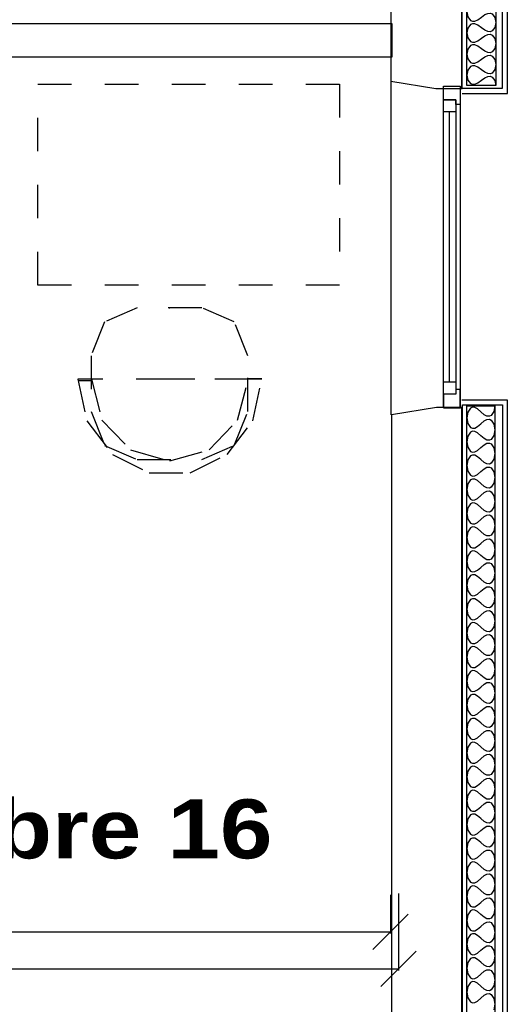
# Model space of a CAD drawing. Header units: millimetres. Extents: x -15 to 127, y -65 to 67.
# Tile 218 of 256: x 18.77 to 20.22, y 16.35 to 19.29. Entities that reach past the tile are written whole.
import ezdxf

# ---------------------------------------------------------------- set-up
doc = ezdxf.new("R2010")
doc.units = ezdxf.units.MM
doc.header["$MEASUREMENT"] = 0
doc.linetypes.add('PC_DASH_3', pattern=[0.055556, 0.027778, -0.027778])
doc.layers.add('structure rdc', color=7, linetype='Continuous')
doc.styles.get("Standard").update_dxf_attribs({"font": 'BKANT.TTF'})

# ---------------------------------------------------------------- blocks, each defined once
blk = doc.blocks.new('PD_4645')
at = {"layer": 'structure rdc', "color": 0}
for p, q in [((20.7281, -8.1008), (20.7281, -7.2948)), ((20.7464, -7.2948), (20.7464, -8.1008))]:
    blk.add_line(p, q, dxfattribs=at)
for points in [[(20.7601, -7.2178), (20.7601, -8.1778), (20.7098, -8.1778), (20.7098, -7.2178), (20.7601, -7.2178)], [(20.7098, -7.2178), (20.7601, -7.2178), (20.7601, -7.2721), (20.7464, -7.2721), (20.7464, -7.2586), (20.7098, -7.2586), (20.7098, -7.2178)], [(20.7464, -7.2586), (20.7464, -7.2948), (20.7098, -7.2948), (20.7098, -7.2586), (20.7464, -7.2586)], [(20.7464, -8.1008), (20.7464, -8.137), (20.7098, -8.137), (20.7098, -8.1008), (20.7464, -8.1008)], [(20.7098, -8.1778), (20.7601, -8.1778), (20.7601, -8.1235), (20.7464, -8.1235), (20.7464, -8.137), (20.7098, -8.137), (20.7098, -8.1778)]]:
    blk.add_lwpolyline(points, dxfattribs=at)
blk.add_point((20.7601, -8.1778), dxfattribs=at)
blk = doc.blocks.new('PD_4786')
at = {"layer": 'structure rdc', "color": 0, "linetype": 'PC_DASH_3'}
for p, q in [((19.6192, -8.0961), (19.6582, -8.0961)), ((20.168, -8.0918), (20.1268, -8.0918))]:
    blk.add_line(p, q, dxfattribs=at)
for points in [[(19.7958, -8.3323), (19.9885, -8.3323), (20.0857, -8.2903), (20.126, -8.1889), (20.126, -8.0227), (20.0857, -7.9213), (19.9885, -7.8793), (19.7958, -7.8793), (19.6985, -7.9213), (19.6583, -8.0227), (19.6583, -8.1889), (19.6985, -8.2903), (19.7958, -8.3323)], [(19.8932, -8.0925), (19.6182, -8.0925), (19.6455, -8.217), (19.7218, -8.3168), (19.832, -8.3721), (19.9544, -8.3721), (20.0647, -8.3168), (20.141, -8.217), (20.1682, -8.0925), (19.8932, -8.0925)], [(19.8932, -8.0926), (19.6594, -8.0926), (19.6907, -8.2145), (19.7763, -8.3038), (19.8932, -8.3365), (20.0102, -8.3038), (20.0957, -8.2145), (20.1271, -8.0926), (19.8932, -8.0926)]]:
    blk.add_lwpolyline(points, dxfattribs=at)
blk = doc.blocks.new('PD_4785')
at = {"layer": 'structure rdc', "color": 0}
blk.add_point((19.8921, -7.8793), dxfattribs=at)
at = {"layer": 'structure rdc'}
blk.add_blockref('PD_4786', (0, 0), dxfattribs=at)
blk = doc.blocks.new('PD_4864')
at = {"layer": 'structure rdc', "color": 0}
for points in [[(20.8631, -8.1718), (20.8631, -11.994), (20.78, -11.994), (20.78, -8.1718), (20.8631, -8.1718)], [(20.8631, -8.1718), (20.8605, -8.1888), (20.8527, -8.2007), (20.8469, -8.2032), (20.8398, -8.2027), (20.8313, -8.1984), (20.8216, -8.1897), (20.8118, -8.1811), (20.8034, -8.1768), (20.7962, -8.1762), (20.7904, -8.1787), (20.7826, -8.1907), (20.78, -8.2076), (20.7826, -8.2245), (20.7904, -8.2364), (20.7962, -8.239), (20.8034, -8.2384), (20.8118, -8.2341), (20.8216, -8.2254), (20.8313, -8.2168), (20.8398, -8.2125), (20.8469, -8.2119), (20.8527, -8.2145), (20.8605, -8.2264), (20.8631, -8.2433), (20.8605, -8.2602), (20.8527, -8.2721), (20.8469, -8.2747), (20.8398, -8.2741), (20.8313, -8.2698), (20.8216, -8.2612), (20.8118, -8.2525), (20.8034, -8.2482), (20.7962, -8.2476), (20.7904, -8.2502), (20.7826, -8.2621), (20.78, -8.279), (20.7826, -8.2959), (20.7904, -8.3079), (20.7962, -8.3104), (20.8034, -8.3098), (20.8118, -8.3055), (20.8216, -8.2969), (20.8313, -8.2882), (20.8398, -8.2839), (20.8469, -8.2834), (20.8527, -8.2859), (20.8605, -8.2978), (20.8631, -8.3147), (20.8605, -8.3316), (20.8527, -8.3436), (20.8469, -8.3461), (20.8398, -8.3455), (20.8313, -8.3412), (20.8216, -8.3326), (20.8118, -8.3239), (20.8034, -8.3196), (20.7962, -8.3191), (20.7904, -8.3216), (20.7826, -8.3335), (20.78, -8.3505), (20.7826, -8.3674), (20.7904, -8.3793), (20.7962, -8.3818), (20.8034, -8.3813), (20.8118, -8.377), (20.8216, -8.3683), (20.8313, -8.3597), (20.8398, -8.3554), (20.8469, -8.3548), (20.8527, -8.3573), (20.8605, -8.3693), (20.8631, -8.3862), (20.8605, -8.4031), (20.8527, -8.415), (20.8469, -8.4176), (20.8398, -8.417), (20.8313, -8.4127), (20.8216, -8.404), (20.8118, -8.3954), (20.8034, -8.3911), (20.7962, -8.3905), (20.7904, -8.3931), (20.7826, -8.405), (20.78, -8.4219), (20.7826, -8.4388), (20.7904, -8.4507), (20.7962, -8.4533), (20.8034, -8.4527), (20.8118, -8.4484), (20.8216, -8.4398), (20.8313, -8.4311), (20.8398, -8.4268), (20.8469, -8.4262), (20.8527, -8.4288), (20.8605, -8.4407), (20.8631, -8.4576), (20.8605, -8.4745), (20.8527, -8.4865), (20.8469, -8.489), (20.8398, -8.4884), (20.8313, -8.4841), (20.8216, -8.4755), (20.8118, -8.4668), (20.8034, -8.4625), (20.7962, -8.462), (20.7904, -8.4645), (20.7826, -8.4764), (20.78, -8.4933), (20.7826, -8.5102), (20.7904, -8.5222), (20.7962, -8.5247), (20.8034, -8.5242), (20.8118, -8.5199), (20.8216, -8.5112), (20.8313, -8.5025), (20.8398, -8.4982), (20.8469, -8.4977), (20.8527, -8.5002), (20.8605, -8.5122), (20.8631, -8.5291), (20.8605, -8.546), (20.8527, -8.5579), (20.8469, -8.5604), (20.8398, -8.5599), (20.8313, -8.5556), (20.8216, -8.5469), (20.8118, -8.5383), (20.8034, -8.534), (20.7962, -8.5334), (20.7904, -8.5359), (20.7826, -8.5479), (20.78, -8.5648), (20.7826, -8.5817), (20.7904, -8.5936), (20.7962, -8.5962), (20.8034, -8.5956), (20.8118, -8.5913), (20.8216, -8.5826), (20.8313, -8.574), (20.8398, -8.5697), (20.8469, -8.5691), (20.8527, -8.5717), (20.8605, -8.5836), (20.8631, -8.6005), (20.8605, -8.6174), (20.8527, -8.6293), (20.8469, -8.6319), (20.8398, -8.6313), (20.8313, -8.627), (20.8216, -8.6184), (20.8118, -8.6097), (20.8034, -8.6054), (20.7962, -8.6048), (20.7904, -8.6074), (20.7826, -8.6193), (20.78, -8.6362), (20.7826, -8.6531), (20.7904, -8.6651), (20.7962, -8.6676), (20.8034, -8.667), (20.8118, -8.6627), (20.8216, -8.6541), (20.8313, -8.6454), (20.8398, -8.6411), (20.8469, -8.6406), (20.8527, -8.6431), (20.8605, -8.655), (20.8631, -8.6719), (20.8605, -8.6889), (20.8527, -8.7008), (20.8469, -8.7033), (20.8398, -8.7028), (20.8313, -8.6985), (20.8216, -8.6898), (20.8118, -8.6811), (20.8034, -8.6768), (20.7962, -8.6763), (20.7904, -8.6788), (20.7826, -8.6908), (20.78, -8.7077), (20.7826, -8.7246), (20.7904, -8.7365), (20.7962, -8.739), (20.8034, -8.7385), (20.8118, -8.7342), (20.8216, -8.7255), (20.8313, -8.7169), (20.8398, -8.7126), (20.8469, -8.712), (20.8527, -8.7145), (20.8605, -8.7265), (20.8631, -8.7434), (20.8605, -8.7603), (20.8527, -8.7722), (20.8469, -8.7748), (20.8398, -8.7742), (20.8313, -8.7699), (20.8216, -8.7612), (20.8118, -8.7526), (20.8034, -8.7483), (20.7962, -8.7477), (20.7904, -8.7503), (20.7826, -8.7622), (20.78, -8.7791), (20.7826, -8.796), (20.7904, -8.8079), (20.7962, -8.8105), (20.8034, -8.8099), (20.8118, -8.8056), (20.8216, -8.797), (20.8313, -8.7883), (20.8398, -8.784), (20.8469, -8.7834), (20.8527, -8.786), (20.8605, -8.7979), (20.8631, -8.8148), (20.8605, -8.8317), (20.8527, -8.8437), (20.8469, -8.8462), (20.8398, -8.8456), (20.8313, -8.8413), (20.8216, -8.8327), (20.8118, -8.824), (20.8034, -8.8197), (20.7962, -8.8192), (20.7904, -8.8217), (20.7826, -8.8336), (20.78, -8.8505), (20.7826, -8.8675), (20.7904, -8.8794), (20.7962, -8.8819), (20.8034, -8.8814), (20.8118, -8.8771), (20.8216, -8.8684), (20.8313, -8.8598), (20.8398, -8.8555), (20.8469, -8.8549), (20.8527, -8.8574), (20.8605, -8.8694), (20.8631, -8.8863), (20.8605, -8.9032), (20.8527, -8.9151), (20.8469, -8.9177), (20.8398, -8.9171), (20.8313, -8.9128), (20.8216, -8.9041), (20.8118, -8.8955), (20.8034, -8.8912), (20.7962, -8.8906), (20.7904, -8.8932), (20.7826, -8.9051), (20.78, -8.922), (20.7826, -8.9389), (20.7904, -8.9508), (20.7962, -8.9534), (20.8034, -8.9528), (20.8118, -8.9485), (20.8216, -8.9398), (20.8313, -8.9312), (20.8398, -8.9269), (20.8469, -8.9263), (20.8527, -8.9289), (20.8605, -8.9408), (20.8631, -8.9577), (20.8605, -8.9746), (20.8527, -8.9865), (20.8469, -8.9891), (20.8398, -8.9885), (20.8313, -8.9842), (20.8216, -8.9756), (20.8118, -8.9669), (20.8034, -8.9626), (20.7962, -8.962), (20.7904, -8.9646), (20.7826, -8.9765), (20.78, -8.9934), (20.7826, -9.0103), (20.7904, -9.0223), (20.7962, -9.0248), (20.8034, -9.0242), (20.8118, -9.0199), (20.8216, -9.0113), (20.8313, -9.0026), (20.8398, -8.9983), (20.8469, -8.9978), (20.8527, -9.0003), (20.8605, -9.0122), (20.8631, -9.0292), (20.8605, -9.0461), (20.8527, -9.058), (20.8469, -9.0605), (20.8398, -9.06), (20.8313, -9.0557), (20.8216, -9.047), (20.8118, -9.0384), (20.8034, -9.0341), (20.7962, -9.0335), (20.7904, -9.036), (20.7826, -9.048), (20.78, -9.0649), (20.7826, -9.0818), (20.7904, -9.0937), (20.7962, -9.0963), (20.8034, -9.0957), (20.8118, -9.0914), (20.8216, -9.0827), (20.8313, -9.0741), (20.8398, -9.0698), (20.8469, -9.0692), (20.8527, -9.0718), (20.8605, -9.0837), (20.8631, -9.1006), (20.8605, -9.1175), (20.8527, -9.1294), (20.8469, -9.132), (20.8398, -9.1314), (20.8313, -9.1271), (20.8216, -9.1185), (20.8118, -9.1098), (20.8034, -9.1055), (20.7962, -9.1049), (20.7904, -9.1075), (20.7826, -9.1194), (20.78, -9.1363), (20.7826, -9.1532), (20.7904, -9.1652), (20.7962, -9.1677), (20.8034, -9.1671), (20.8118, -9.1628), (20.8216, -9.1542), (20.8313, -9.1455), (20.8398, -9.1412), (20.8469, -9.1407), (20.8527, -9.1432), (20.8605, -9.1551), (20.8631, -9.172), (20.8605, -9.1889), (20.8527, -9.2009), (20.8469, -9.2034), (20.8398, -9.2029), (20.8313, -9.1986), (20.8216, -9.1899), (20.8118, -9.1812), (20.8034, -9.1769), (20.7962, -9.1764), (20.7904, -9.1789), (20.7826, -9.1908), (20.78, -9.2078), (20.7826, -9.2247), (20.7904, -9.2366), (20.7962, -9.2391), (20.8034, -9.2386), (20.8118, -9.2343), (20.8216, -9.2256), (20.8313, -9.217), (20.8398, -9.2127), (20.8469, -9.2121), (20.8527, -9.2146), (20.8605, -9.2266), (20.8631, -9.2435), (20.8605, -9.2604), (20.8527, -9.2723), (20.8469, -9.2749), (20.8398, -9.2743), (20.8313, -9.27), (20.8216, -9.2613), (20.8118, -9.2527), (20.8034, -9.2484), (20.7962, -9.2478), (20.7904, -9.2504), (20.7826, -9.2623), (20.78, -9.2792), (20.7826, -9.2961), (20.7904, -9.308), (20.7962, -9.3106), (20.8034, -9.31), (20.8118, -9.3057), (20.8216, -9.2971), (20.8313, -9.2884), (20.8398, -9.2841), (20.8469, -9.2835), (20.8527, -9.2861), (20.8605, -9.298), (20.8631, -9.3149), (20.8605, -9.3318), (20.8527, -9.3438), (20.8469, -9.3463), (20.8398, -9.3457), (20.8313, -9.3414), (20.8216, -9.3328), (20.8118, -9.3241), (20.8034, -9.3198), (20.7962, -9.3193), (20.7904, -9.3218), (20.7826, -9.3337), (20.78, -9.3506), (20.7826, -9.3675), (20.7904, -9.3795), (20.7962, -9.382), (20.8034, -9.3815), (20.8118, -9.3772), (20.8216, -9.3685), (20.8313, -9.3598), (20.8398, -9.3555), (20.8469, -9.355), (20.8527, -9.3575), (20.8605, -9.3695), (20.8631, -9.3864), (20.8605, -9.4033), (20.8527, -9.4152), (20.8469, -9.4177), (20.8398, -9.4172), (20.8313, -9.4129), (20.8216, -9.4042), (20.8118, -9.3956), (20.8034, -9.3913), (20.7962, -9.3907), (20.7904, -9.3932), (20.7826, -9.4052), (20.78, -9.4221), (20.7826, -9.439), (20.7904, -9.4509), (20.7962, -9.4535), (20.8034, -9.4529), (20.8118, -9.4486), (20.8216, -9.4399), (20.8313, -9.4313), (20.8398, -9.427), (20.8469, -9.4264), (20.8527, -9.429), (20.8605, -9.4409), (20.8631, -9.4578), (20.8605, -9.4747), (20.8527, -9.4866), (20.8469, -9.4892), (20.8398, -9.4886), (20.8313, -9.4843), (20.8216, -9.4757), (20.8118, -9.467), (20.8034, -9.4627), (20.7962, -9.4621), (20.7904, -9.4647), (20.7826, -9.4766), (20.78, -9.4935), (20.7826, -9.5104), (20.7904, -9.5224), (20.7962, -9.5249), (20.8034, -9.5243), (20.8118, -9.52), (20.8216, -9.5114), (20.8313, -9.5027), (20.8398, -9.4984), (20.8469, -9.4979), (20.8527, -9.5004), (20.8605, -9.5123), (20.8631, -9.5292), (20.8605, -9.5462), (20.8527, -9.5581), (20.8469, -9.5606), (20.8398, -9.5601), (20.8313, -9.5558), (20.8216, -9.5471), (20.8118, -9.5385), (20.8034, -9.5342), (20.7962, -9.5336), (20.7904, -9.5361), (20.7826, -9.5481), (20.78, -9.565), (20.7826, -9.5819), (20.7904, -9.5938), (20.7962, -9.5963), (20.8034, -9.5958), (20.8118, -9.5915), (20.8216, -9.5828), (20.8313, -9.5742), (20.8398, -9.5699), (20.8469, -9.5693), (20.8527, -9.5718), (20.8605, -9.5838), (20.8631, -9.6007), (20.8605, -9.6176), (20.8527, -9.6295), (20.8469, -9.6321), (20.8398, -9.6315), (20.8313, -9.6272), (20.8216, -9.6185), (20.8118, -9.6099), (20.8034, -9.6056), (20.7962, -9.605), (20.7904, -9.6076), (20.7826, -9.6195), (20.78, -9.6364), (20.7826, -9.6533), (20.7904, -9.6652), (20.7962, -9.6678), (20.8034, -9.6672), (20.8118, -9.6629), (20.8216, -9.6543), (20.8313, -9.6456), (20.8398, -9.6413), (20.8469, -9.6407), (20.8527, -9.6433), (20.8605, -9.6552), (20.8631, -9.6721), (20.8605, -9.689), (20.8527, -9.701), (20.8469, -9.7035), (20.8398, -9.7029), (20.8313, -9.6986), (20.8216, -9.69), (20.8118, -9.6813), (20.8034, -9.677), (20.7962, -9.6765), (20.7904, -9.679), (20.7826, -9.6909), (20.78, -9.7079), (20.7826, -9.7248), (20.7904, -9.7367), (20.7962, -9.7392), (20.8034, -9.7387), (20.8118, -9.7344), (20.8216, -9.7257), (20.8313, -9.7171), (20.8398, -9.7128), (20.8469, -9.7122), (20.8527, -9.7147), (20.8605, -9.7267), (20.8631, -9.7436), (20.8605, -9.7605), (20.8527, -9.7724), (20.8469, -9.775), (20.8398, -9.7744), (20.8313, -9.7701), (20.8216, -9.7614), (20.8118, -9.7528), (20.8034, -9.7485), (20.7962, -9.7479), (20.7904, -9.7505), (20.7826, -9.7624), (20.78, -9.7793), (20.7826, -9.7962), (20.7904, -9.8081), (20.7962, -9.8107), (20.8034, -9.8101), (20.8118, -9.8058), (20.8216, -9.7972), (20.8313, -9.7885), (20.8398, -9.7842), (20.8469, -9.7836), (20.8527, -9.7862), (20.8605, -9.7981), (20.8631, -9.815), (20.8605, -9.8319), (20.8527, -9.8439), (20.8469, -9.8464), (20.8398, -9.8458), (20.8313, -9.8415), (20.8216, -9.8329), (20.8118, -9.8242), (20.8034, -9.8199), (20.7962, -9.8194), (20.7904, -9.8219), (20.7826, -9.8338), (20.78, -9.8507), (20.7826, -9.8676), (20.7904, -9.8796), (20.7962, -9.8821), (20.8034, -9.8816), (20.8118, -9.8773), (20.8216, -9.8686), (20.8313, -9.8599), (20.8398, -9.8556), (20.8469, -9.8551), (20.8527, -9.8576), (20.8605, -9.8695), (20.8631, -9.8865), (20.8605, -9.9034), (20.8527, -9.9153), (20.8469, -9.9178), (20.8398, -9.9173), (20.8313, -9.913), (20.8216, -9.9043), (20.8118, -9.8957), (20.8034, -9.8914), (20.7962, -9.8908), (20.7904, -9.8933), (20.7826, -9.9053), (20.78, -9.9222), (20.7826, -9.9391), (20.7904, -9.951), (20.7962, -9.9536), (20.8034, -9.953), (20.8118, -9.9487), (20.8216, -9.94), (20.8313, -9.9314), (20.8398, -9.9271), (20.8469, -9.9265), (20.8527, -9.9291), (20.8605, -9.941), (20.8631, -9.9579), (20.8605, -9.9748)]]:
    blk.add_lwpolyline(points, dxfattribs=at)
blk = doc.blocks.new('PD_4866')
at = {"layer": 'structure rdc', "color": 0}
for p, q in [((20.7652, -8.1543), (20.9002, -8.1543)), ((20.9002, -8.1543), (20.9002, -12.0153))]:
    blk.add_line(p, q, dxfattribs=at)
blk = doc.blocks.new('PD_4865')
at = {"layer": 'structure rdc', "color": 0}
blk.add_lwpolyline([(20.8863, -11.9991), (20.7663, -11.9991), (20.7663, -8.1687), (20.8863, -8.1687), (20.8863, -11.9991)], dxfattribs=at)
at = {"layer": 'structure rdc'}
blk.add_blockref('PD_4866', (0, 0), dxfattribs=at)
blk = doc.blocks.new('PD_4863')
at = {"layer": 'structure rdc'}
for name in ['PD_4865', 'PD_4864']:
    blk.add_blockref(name, (0, 0), dxfattribs=at)
blk = doc.blocks.new('PD_4868')
at = {"layer": 'structure rdc', "color": 0}
for points in [[(20.8663, -6.9336), (20.8663, -7.216), (20.7796, -7.216), (20.7796, -6.9336), (20.8663, -6.9336)], [(20.7796, -6.9336), (20.7823, -6.9485), (20.7905, -6.9589), (20.7966, -6.9612), (20.804, -6.9607), (20.8128, -6.9569), (20.823, -6.9493), (20.8331, -6.9417), (20.8419, -6.9379), (20.8494, -6.9374), (20.8555, -6.9396), (20.8636, -6.9501), (20.8663, -6.965), (20.8636, -6.9798), (20.8555, -6.9903), (20.8494, -6.9926), (20.8419, -6.9921), (20.8331, -6.9883), (20.823, -6.9807), (20.8128, -6.9731), (20.804, -6.9693), (20.7966, -6.9688), (20.7905, -6.971), (20.7823, -6.9815), (20.7796, -6.9964), (20.7823, -7.0112), (20.7905, -7.0217), (20.7966, -7.0239), (20.804, -7.0234), (20.8128, -7.0197), (20.823, -7.012), (20.8331, -7.0044), (20.8419, -7.0007), (20.8494, -7.0002), (20.8555, -7.0024), (20.8636, -7.0129), (20.8663, -7.0277), (20.8636, -7.0426), (20.8555, -7.0531), (20.8494, -7.0553), (20.8419, -7.0548), (20.8331, -7.051), (20.823, -7.0434), (20.8128, -7.0358), (20.804, -7.032), (20.7966, -7.0315), (20.7905, -7.0338), (20.7823, -7.0443), (20.7796, -7.0591), (20.7823, -7.074), (20.7905, -7.0845), (20.7966, -7.0867), (20.804, -7.0862), (20.8128, -7.0824), (20.823, -7.0748), (20.8331, -7.0672), (20.8419, -7.0634), (20.8494, -7.0629), (20.8555, -7.0652), (20.8636, -7.0756), (20.8663, -7.0905), (20.8636, -7.1053), (20.8555, -7.1158), (20.8494, -7.1181), (20.8419, -7.1176), (20.8331, -7.1138), (20.823, -7.1062), (20.8128, -7.0986), (20.804, -7.0948), (20.7966, -7.0943), (20.7905, -7.0965), (20.7823, -7.107), (20.7796, -7.1219), (20.7823, -7.1367), (20.7905, -7.1472), (20.7966, -7.1494), (20.804, -7.1489), (20.8128, -7.1452), (20.823, -7.1376), (20.8331, -7.13), (20.8419, -7.1262), (20.8494, -7.1257), (20.8555, -7.1279), (20.8636, -7.1384), (20.8663, -7.1533), (20.8636, -7.1681), (20.8555, -7.1786), (20.8494, -7.1808), (20.8419, -7.1803), (20.8331, -7.1765), (20.823, -7.1689), (20.8128, -7.1613), (20.804, -7.1576), (20.7966, -7.1571), (20.7905, -7.1593), (20.7823, -7.1698), (20.7796, -7.1846), (20.7823, -7.1995), (20.7905, -7.21), (20.7966, -7.2122), (20.804, -7.2117), (20.8128, -7.2079), (20.823, -7.2003), (20.8331, -7.1927), (20.8419, -7.1889), (20.8494, -7.1884), (20.8555, -7.1907), (20.8636, -7.2012), (20.8663, -7.216)]]:
    blk.add_lwpolyline(points, dxfattribs=at)
blk = doc.blocks.new('PD_4867')
at = {"layer": 'structure rdc', "color": 0}
for points in [[(20.8849, -7.2247), (20.7649, -7.2247), (20.7649, -6.9247), (20.8849, -6.9247), (20.8849, -7.2247)], [(20.7659, -7.2398), (20.9009, -7.2398), (20.9009, -6.9098), (20.7659, -6.9098)]]:
    blk.add_lwpolyline(points, dxfattribs=at)
at = {"layer": 'structure rdc'}
blk.add_blockref('PD_4868', (0, 0), dxfattribs=at)
blk = doc.blocks.new('PD_5388')
at = {"layer": 'structure rdc', "color": 0}
for p, q in [((17.723, -9.9055), (17.8289, -9.7997)), ((20.6289, -9.7997), (20.523, -9.9055)), ((17.7759, -9.8526), (20.5759, -9.8526))]:
    blk.add_line(p, q, dxfattribs=at)
at = {"layer": 'structure rdc', "color": 0, "insert": (19.1759, -9.62), "char_height": 0.152135, "width": 0.352778, "attachment_point": 2}
blk.add_mtext('{\\fArial|b0|i0|c0|p34;\\W0.98;280}', dxfattribs=at)
blk = doc.blocks.new('PD_5387')
at = {"layer": 'structure rdc', "color": 0}
for p, q in [((20.5759, -9.628), (20.5759, -9.8576)), ((17.7759, -9.6767), (17.7759, -9.8576))]:
    blk.add_line(p, q, dxfattribs=at)
at = {"layer": 'structure rdc'}
blk.add_blockref('PD_5388', (0, 0), dxfattribs=at)
blk = doc.blocks.new('PD_5390')
at = {"layer": 'structure rdc', "color": 0}
for p, q in [((20.6048, -9.6889), (20.499, -9.7947)), ((15.1548, -9.7418), (20.5519, -9.7418))]:
    blk.add_line(p, q, dxfattribs=at)
blk = doc.blocks.new('PD_5389')
at = {"layer": 'structure rdc', "color": 0}
blk.add_line((20.5519, -9.632), (20.5519, -9.7468), dxfattribs=at)
at = {"layer": 'structure rdc'}
blk.add_blockref('PD_5390', (0, 0), dxfattribs=at)

msp = doc.modelspace()

# ---------------------------------------------------------------- linework, layer by layer
at = {"layer": 'structure rdc', "color": 0}
msp.add_line((19.8745, 18.1061), (19.8745, 20.3364), dxfattribs=at)
for points in [[(20.0864, 19.3806), (20.0074, 19.3806), (19.8734, 19.3584), (19.8734, 19.1028), (20.0074, 19.0806), (20.0864, 19.0806), (20.0864, 19.3806)], [(14.8513, 19.1741), (14.8513, 19.2741), (19.8766, 19.2741), (19.8766, 19.1741), (14.8513, 19.1741)], [(20.0857, 18.1285), (20.0099, 18.1285), (19.8757, 18.1063), (19.8757, 14.3507), (20.0099, 14.3285), (20.0857, 14.3285), (20.0857, 18.1285)]]:
    msp.add_lwpolyline(points, dxfattribs=at)
at = {"layer": 'structure rdc', "color": 0, "linetype": 'PC_DASH_3'}
msp.add_lwpolyline([(18.8201, 18.4934), (18.82, 19.0934), (19.72, 19.0935), (19.7201, 18.4935), (18.8201, 18.4934)], dxfattribs=at)

# ---------------------------------------------------------------- block references
at = {"layer": 'structure rdc'}
for name in ['PD_4867', 'PD_4645', 'PD_4785', 'PD_4863', 'PD_5389', 'PD_5387']:
    msp.add_blockref(name, (-0.6795, 26.3053), dxfattribs=at)

# ---------------------------------------------------------------- texts
at = {"layer": 'structure rdc', "color": 0, "insert": (17.9073, 16.9586), "char_height": 0.176205, "width": 1.622778, "attachment_point": 1}
msp.add_mtext('{\\fArial Black|b0|i0|c0|p34;Chambre 16}', dxfattribs=at)

doc.saveas('drawing.dxf')
